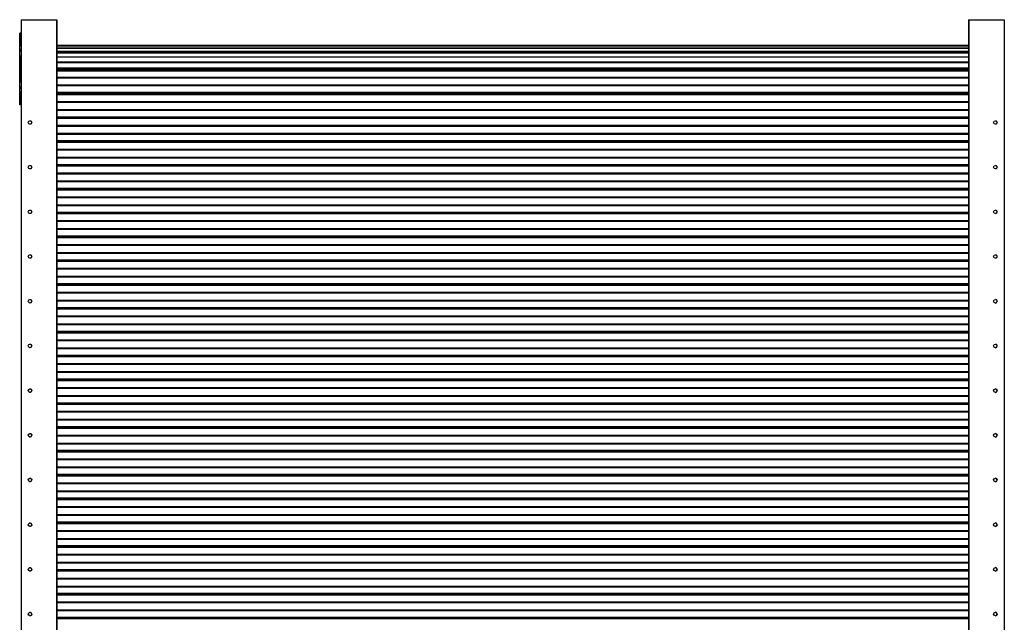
# Model space of a CAD drawing. Header units: millimetres. Extents: x 26 to 422, y 4 to 419.
# Tile 4 of 83: x 34 to 144, y 188 to 255. Entities that reach past the tile are written whole.
import ezdxf

# ---------------------------------------------------------------- set-up
doc = ezdxf.new("R2010")
doc.units = ezdxf.units.MM

msp = doc.modelspace()

# ---------------------------------------------------------------- linework, layer by layer
at = {"color": 7, "linetype": 'Continuous', "lineweight": 25}
for p, q in [((33.94, 255.4438), (33.94, 130.4438)), ((33.94, 255.4438), (37.915, 255.4438)), ((37.915, 255.4438), (37.915, 130.4438)), ((37.915, 255.4438), (37.94, 255.4438)), ((37.94, 255.4438), (37.94, 130.4438)), ((139.9254, 255.4438), (139.9254, 130.4438)), ((139.9254, 255.4438), (139.9505, 255.4438)), ((139.9505, 255.4438), (139.9505, 130.4438)), ((139.9505, 255.4438), (143.9255, 255.4438)), ((143.9255, 255.4438), (143.9255, 130.4438)), ((33.79, 245.9287), (33.79, 253.9287)), ((33.94, 253.9287), (33.79, 253.9287)), ((33.79, 253.9287), (33.79, 252.4287)), ((33.79, 247.4287), (33.79, 252.4287)), ((139.9254, 252.5502), (37.94, 252.5502)), ((139.9254, 252.4842), (37.94, 252.4842)), ((139.9254, 252.2382), (37.94, 252.2382)), ((33.79, 251.8662), (33.79, 252.1912)), ((33.79, 252.1912), (33.79, 251.8662)), ((33.79, 251.8662), (33.79, 252.1912)), ((33.79, 252.1912), (33.79, 251.8662)), ((33.79, 248.4287), (33.79, 251.4287)), ((33.79, 251.4287), (33.79, 248.4287)), ((37.94, 251.8059), (139.9254, 251.8059)), ((139.9254, 251.6913), (37.94, 251.6913)), ((139.9254, 251.2438), (37.94, 251.2438)), ((139.9254, 250.6416), (37.94, 250.6416)), ((37.94, 249.9617), (139.9254, 249.9617)), ((37.94, 249.7818), (139.9254, 249.7818)), ((139.9254, 249.7168), (37.94, 249.7168)), ((33.79, 247.6662), (33.79, 247.9912)), ((33.79, 247.9912), (33.79, 247.6662)), ((33.79, 247.6662), (33.79, 247.9912)), ((33.79, 247.9912), (33.79, 247.6662)), ((33.79, 247.4287), (33.79, 245.9287)), ((37.94, 247.2873), (139.9254, 247.2873)), ((33.94, 245.9287), (33.79, 245.9287)), ((37.94, 244.5487), (139.9254, 244.5487)), ((34.94, 244.1438), (34.99, 244.1375)), ((34.99, 243.7502), (34.94, 243.7438)), ((37.94, 241.8826), (139.9254, 241.8826)), ((34.94, 239.1438), (34.99, 239.1375)), ((37.94, 239.2168), (139.9254, 239.2168)), ((34.99, 238.7502), (34.94, 238.7438)), ((37.94, 236.551), (139.9254, 236.551)), ((34.94, 234.1438), (34.99, 234.1375)), ((34.99, 233.7502), (34.94, 233.7438)), ((37.94, 233.8851), (139.9254, 233.8851)), ((37.94, 231.2193), (139.9254, 231.2193)), ((34.94, 229.1438), (34.99, 229.1375)), ((34.99, 228.7502), (34.94, 228.7438)), ((37.94, 228.5535), (139.9254, 228.5535)), ((37.94, 225.8877), (139.9254, 225.8877)), ((34.94, 224.1438), (34.99, 224.1375)), ((34.99, 223.7502), (34.94, 223.7438)), ((37.94, 223.2219), (139.9254, 223.2219)), ((37.94, 220.5561), (139.9254, 220.5561)), ((34.94, 219.1438), (34.99, 219.1375)), ((34.99, 218.7502), (34.94, 218.7438)), ((37.94, 217.8903), (139.9254, 217.8903)), ((37.94, 215.2245), (139.9254, 215.2245)), ((34.94, 214.1438), (34.99, 214.1375)), ((34.99, 213.7502), (34.94, 213.7438)), ((37.94, 212.5587), (139.9254, 212.5587)), ((37.94, 209.8929), (139.9254, 209.8929)), ((34.94, 209.1438), (34.99, 209.1375)), ((34.99, 208.7502), (34.94, 208.7438)), ((37.94, 207.2271), (139.9254, 207.2271)), ((34.94, 204.1438), (34.99, 204.1375)), ((37.94, 204.5613), (139.9254, 204.5613)), ((34.99, 203.7502), (34.94, 203.7438)), ((37.94, 201.8955), (139.9254, 201.8955)), ((34.94, 199.1438), (34.99, 199.1375)), ((34.99, 198.7502), (34.94, 198.7438)), ((37.94, 199.2297), (139.9254, 199.2297)), ((37.94, 196.5639), (139.9254, 196.5639)), ((34.94, 194.1438), (34.99, 194.1375)), ((37.94, 193.8981), (139.9254, 193.8981)), ((34.99, 193.7502), (34.94, 193.7438)), ((37.94, 191.2323), (139.9254, 191.2323)), ((34.94, 189.1438), (34.99, 189.1375)), ((34.99, 188.7502), (34.94, 188.7438)), ((37.94, 188.5664), (139.9254, 188.5664))]:
    msp.add_line(p, q, dxfattribs=at)
at = {"color": 8, "linetype": 'Continuous', "lineweight": 25}
for p, q in [((37.94, 252.5023), (139.9254, 252.5023)), ((139.9254, 252.4834), (37.94, 252.4834)), ((37.94, 252.2769), (139.9254, 252.2769)), ((139.9254, 252.2396), (37.94, 252.2396)), ((139.9254, 252.2345), (37.94, 252.2345)), ((37.94, 251.9091), (139.9254, 251.9091)), ((139.9254, 251.8536), (37.94, 251.8536)), ((37.94, 251.8429), (139.9254, 251.8429)), ((37.94, 251.7952), (139.9254, 251.7952)), ((139.9254, 251.6866), (37.94, 251.6866)), ((37.94, 251.3022), (139.9254, 251.3022)), ((139.9254, 251.2583), (37.94, 251.2583)), ((139.9254, 251.2338), (37.94, 251.2338)), ((37.94, 250.7112), (139.9254, 250.7112)), ((139.9254, 250.6638), (37.94, 250.6638)), ((139.9254, 250.6245), (37.94, 250.6245)), ((37.94, 250.046), (139.9254, 250.046)), ((139.9254, 249.9865), (37.94, 249.9865)), ((37.94, 249.9783), (139.9254, 249.9783)), ((37.94, 249.7423), (139.9254, 249.7423)), ((139.9254, 249.6945), (37.94, 249.6945)), ((37.94, 249.0236), (139.9254, 249.0236)), ((139.9254, 248.9752), (37.94, 248.9752)), ((37.94, 248.9472), (139.9254, 248.9472)), ((139.9254, 248.9165), (37.94, 248.9165)), ((37.94, 248.1699), (139.9254, 248.1699)), ((139.9254, 248.1235), (37.94, 248.1235)), ((37.94, 248.0934), (139.9254, 248.0934)), ((139.9254, 248.0554), (37.94, 248.0554)), ((37.94, 247.3406), (139.9254, 247.3406)), ((139.9254, 247.2926), (37.94, 247.2926)), ((37.94, 247.2894), (139.9254, 247.2894)), ((37.94, 247.154), (139.9254, 247.154)), ((139.9254, 247.1043), (37.94, 247.1043)), ((37.94, 247.0784), (139.9254, 247.0784)), ((139.9254, 247.0431), (37.94, 247.0431)), ((37.94, 246.2924), (139.9254, 246.2924)), ((139.9254, 246.2478), (37.94, 246.2478)), ((37.94, 246.2177), (139.9254, 246.2177)), ((139.9254, 246.1767), (37.94, 246.1767)), ((37.94, 245.398), (139.9254, 245.398)), ((139.9254, 245.3584), (37.94, 245.3584)), ((37.94, 245.3282), (139.9254, 245.3282)), ((139.9254, 245.2824), (37.94, 245.2824)), ((37.94, 244.5834), (139.9254, 244.5834)), ((37.94, 244.488), (139.9254, 244.488)), ((139.9254, 244.4382), (37.94, 244.4382)), ((37.94, 244.4121), (139.9254, 244.4121)), ((139.9254, 244.3768), (37.94, 244.3768)), ((37.94, 243.6258), (139.9254, 243.6258)), ((139.9254, 243.5813), (37.94, 243.5813)), ((37.94, 243.5512), (139.9254, 243.5512)), ((139.9254, 243.5102), (37.94, 243.5102)), ((37.94, 242.7314), (139.9254, 242.7314)), ((139.9254, 242.6919), (37.94, 242.6919)), ((37.94, 242.6617), (139.9254, 242.6617)), ((139.9254, 242.6159), (37.94, 242.6159)), ((37.94, 241.9172), (139.9254, 241.9172)), ((37.94, 241.8222), (139.9254, 241.8222)), ((139.9254, 241.7724), (37.94, 241.7724)), ((37.94, 241.7463), (139.9254, 241.7463)), ((139.9254, 241.711), (37.94, 241.711)), ((37.94, 240.96), (139.9254, 240.96)), ((139.9254, 240.9155), (37.94, 240.9155)), ((37.94, 240.8854), (139.9254, 240.8854)), ((139.9254, 240.8444), (37.94, 240.8444)), ((37.94, 240.0656), (139.9254, 240.0656)), ((139.9254, 240.0261), (37.94, 240.0261)), ((37.94, 239.9959), (139.9254, 239.9959)), ((139.9254, 239.9501), (37.94, 239.9501)), ((37.94, 239.2514), (139.9254, 239.2514)), ((37.94, 239.1564), (139.9254, 239.1564)), ((139.9254, 239.1066), (37.94, 239.1066)), ((37.94, 239.0805), (139.9254, 239.0805)), ((139.9254, 239.0452), (37.94, 239.0452)), ((37.94, 238.2942), (139.9254, 238.2942)), ((139.9254, 238.2497), (37.94, 238.2497)), ((37.94, 238.2196), (139.9254, 238.2196)), ((139.9254, 238.1786), (37.94, 238.1786)), ((37.94, 237.3998), (139.9254, 237.3998)), ((139.9254, 237.3603), (37.94, 237.3603)), ((37.94, 237.3301), (139.9254, 237.3301)), ((139.9254, 237.2843), (37.94, 237.2843)), ((37.94, 236.5856), (139.9254, 236.5856)), ((37.94, 236.4906), (139.9254, 236.4906)), ((139.9254, 236.4408), (37.94, 236.4408)), ((37.94, 236.4147), (139.9254, 236.4147)), ((139.9254, 236.3794), (37.94, 236.3794)), ((37.94, 235.6284), (139.9254, 235.6284)), ((139.9254, 235.5839), (37.94, 235.5839)), ((37.94, 235.5538), (139.9254, 235.5538)), ((139.9254, 235.5127), (37.94, 235.5127)), ((37.94, 234.734), (139.9254, 234.734)), ((139.9254, 234.6945), (37.94, 234.6945)), ((37.94, 234.6643), (139.9254, 234.6643)), ((139.9254, 234.6185), (37.94, 234.6185)), ((37.94, 233.9198), (139.9254, 233.9198)), ((37.94, 233.8248), (139.9254, 233.8248)), ((139.9254, 233.775), (37.94, 233.775)), ((37.94, 233.7489), (139.9254, 233.7489)), ((139.9254, 233.7136), (37.94, 233.7136)), ((37.94, 232.9626), (139.9254, 232.9626)), ((139.9254, 232.9181), (37.94, 232.9181)), ((37.94, 232.888), (139.9254, 232.888)), ((139.9254, 232.8469), (37.94, 232.8469)), ((37.94, 232.0682), (139.9254, 232.0682)), ((139.9254, 232.0287), (37.94, 232.0287)), ((37.94, 231.9985), (139.9254, 231.9985)), ((139.9254, 231.9527), (37.94, 231.9527)), ((37.94, 231.254), (139.9254, 231.254)), ((37.94, 231.159), (139.9254, 231.159)), ((139.9254, 231.1092), (37.94, 231.1092)), ((37.94, 231.0831), (139.9254, 231.0831)), ((139.9254, 231.0478), (37.94, 231.0478)), ((37.94, 230.2968), (139.9254, 230.2968)), ((139.9254, 230.2523), (37.94, 230.2523)), ((37.94, 230.2222), (139.9254, 230.2222)), ((139.9254, 230.1811), (37.94, 230.1811)), ((37.94, 229.4024), (139.9254, 229.4024)), ((139.9254, 229.3629), (37.94, 229.3629)), ((37.94, 229.3327), (139.9254, 229.3327)), ((139.9254, 229.2869), (37.94, 229.2869)), ((37.94, 228.5881), (139.9254, 228.5881)), ((37.94, 228.4932), (139.9254, 228.4932)), ((139.9254, 228.4434), (37.94, 228.4434)), ((37.94, 228.4173), (139.9254, 228.4173)), ((139.9254, 228.382), (37.94, 228.382)), ((37.94, 227.631), (139.9254, 227.631)), ((139.9254, 227.5865), (37.94, 227.5865)), ((37.94, 227.5564), (139.9254, 227.5564)), ((139.9254, 227.5153), (37.94, 227.5153)), ((37.94, 226.7366), (139.9254, 226.7366)), ((139.9254, 226.6971), (37.94, 226.6971)), ((37.94, 226.6669), (139.9254, 226.6669)), ((139.9254, 226.6211), (37.94, 226.6211)), ((37.94, 225.9223), (139.9254, 225.9223)), ((37.94, 225.8273), (139.9254, 225.8273)), ((139.9254, 225.7776), (37.94, 225.7776)), ((37.94, 225.7515), (139.9254, 225.7515)), ((139.9254, 225.7162), (37.94, 225.7162)), ((37.94, 224.9652), (139.9254, 224.9652)), ((139.9254, 224.9207), (37.94, 224.9207)), ((37.94, 224.8906), (139.9254, 224.8906)), ((139.9254, 224.8495), (37.94, 224.8495)), ((37.94, 224.0708), (139.9254, 224.0708)), ((139.9254, 224.0313), (37.94, 224.0313)), ((37.94, 224.0011), (139.9254, 224.0011)), ((139.9254, 223.9553), (37.94, 223.9553)), ((37.94, 223.2565), (139.9254, 223.2565)), ((37.94, 223.1615), (139.9254, 223.1615)), ((139.9254, 223.1118), (37.94, 223.1118)), ((37.94, 223.0857), (139.9254, 223.0857)), ((139.9254, 223.0504), (37.94, 223.0504)), ((37.94, 222.2994), (139.9254, 222.2994)), ((139.9254, 222.2549), (37.94, 222.2549)), ((37.94, 222.2248), (139.9254, 222.2248)), ((139.9254, 222.1837), (37.94, 222.1837)), ((37.94, 221.405), (139.9254, 221.405)), ((139.9254, 221.3655), (37.94, 221.3655)), ((37.94, 221.3352), (139.9254, 221.3352)), ((139.9254, 221.2895), (37.94, 221.2895)), ((37.94, 220.5907), (139.9254, 220.5907)), ((37.94, 220.4957), (139.9254, 220.4957)), ((139.9254, 220.446), (37.94, 220.446)), ((37.94, 220.4199), (139.9254, 220.4199)), ((139.9254, 220.3845), (37.94, 220.3845)), ((37.94, 219.6336), (139.9254, 219.6336)), ((139.9254, 219.5891), (37.94, 219.5891)), ((37.94, 219.559), (139.9254, 219.559)), ((139.9254, 219.5179), (37.94, 219.5179)), ((37.94, 218.7392), (139.9254, 218.7392)), ((139.9254, 218.6997), (37.94, 218.6997)), ((37.94, 218.6694), (139.9254, 218.6694)), ((139.9254, 218.6237), (37.94, 218.6237)), ((37.94, 217.9249), (139.9254, 217.9249)), ((37.94, 217.8299), (139.9254, 217.8299)), ((139.9254, 217.7801), (37.94, 217.7801)), ((37.94, 217.754), (139.9254, 217.754)), ((139.9254, 217.7187), (37.94, 217.7187)), ((37.94, 216.9678), (139.9254, 216.9678)), ((139.9254, 216.9233), (37.94, 216.9233)), ((37.94, 216.8932), (139.9254, 216.8932)), ((139.9254, 216.8521), (37.94, 216.8521)), ((37.94, 216.0734), (139.9254, 216.0734)), ((139.9254, 216.0339), (37.94, 216.0339)), ((37.94, 216.0036), (139.9254, 216.0036)), ((139.9254, 215.9579), (37.94, 215.9579)), ((37.94, 215.2591), (139.9254, 215.2591)), ((37.94, 215.1641), (139.9254, 215.1641)), ((139.9254, 215.1143), (37.94, 215.1143)), ((37.94, 215.0882), (139.9254, 215.0882)), ((139.9254, 215.0529), (37.94, 215.0529)), ((37.94, 214.3019), (139.9254, 214.3019)), ((139.9254, 214.2575), (37.94, 214.2575)), ((37.94, 214.2274), (139.9254, 214.2274)), ((139.9254, 214.1863), (37.94, 214.1863)), ((37.94, 213.4076), (139.9254, 213.4076)), ((139.9254, 213.3681), (37.94, 213.3681)), ((37.94, 213.3378), (139.9254, 213.3378)), ((139.9254, 213.2921), (37.94, 213.2921)), ((37.94, 212.5933), (139.9254, 212.5933)), ((37.94, 212.4983), (139.9254, 212.4983)), ((139.9254, 212.4485), (37.94, 212.4485)), ((37.94, 212.4224), (139.9254, 212.4224)), ((139.9254, 212.3871), (37.94, 212.3871)), ((37.94, 211.6361), (139.9254, 211.6361)), ((139.9254, 211.5916), (37.94, 211.5916)), ((37.94, 211.5615), (139.9254, 211.5615)), ((139.9254, 211.5205), (37.94, 211.5205)), ((37.94, 210.7418), (139.9254, 210.7418)), ((139.9254, 210.7023), (37.94, 210.7023)), ((37.94, 210.672), (139.9254, 210.672)), ((139.9254, 210.6263), (37.94, 210.6263)), ((37.94, 209.9275), (139.9254, 209.9275)), ((37.94, 209.8325), (139.9254, 209.8325)), ((139.9254, 209.7827), (37.94, 209.7827)), ((37.94, 209.7566), (139.9254, 209.7566)), ((139.9254, 209.7213), (37.94, 209.7213)), ((37.94, 208.9703), (139.9254, 208.9703)), ((139.9254, 208.9258), (37.94, 208.9258)), ((37.94, 208.8957), (139.9254, 208.8957)), ((139.9254, 208.8547), (37.94, 208.8547)), ((37.94, 208.0759), (139.9254, 208.0759)), ((139.9254, 208.0364), (37.94, 208.0364)), ((37.94, 208.0062), (139.9254, 208.0062)), ((139.9254, 207.9605), (37.94, 207.9605)), ((37.94, 207.2617), (139.9254, 207.2617)), ((37.94, 207.1667), (139.9254, 207.1667)), ((139.9254, 207.1169), (37.94, 207.1169)), ((37.94, 207.0908), (139.9254, 207.0908)), ((139.9254, 207.0555), (37.94, 207.0555)), ((37.94, 206.3045), (139.9254, 206.3045)), ((139.9254, 206.26), (37.94, 206.26)), ((37.94, 206.2299), (139.9254, 206.2299)), ((139.9254, 206.1889), (37.94, 206.1889)), ((37.94, 205.4101), (139.9254, 205.4101)), ((139.9254, 205.3706), (37.94, 205.3706)), ((37.94, 205.3404), (139.9254, 205.3404)), ((139.9254, 205.2946), (37.94, 205.2946)), ((37.94, 204.5959), (139.9254, 204.5959)), ((37.94, 204.5009), (139.9254, 204.5009)), ((139.9254, 204.4511), (37.94, 204.4511)), ((37.94, 204.425), (139.9254, 204.425)), ((139.9254, 204.3897), (37.94, 204.3897)), ((37.94, 203.6387), (139.9254, 203.6387)), ((139.9254, 203.5942), (37.94, 203.5942)), ((37.94, 203.5641), (139.9254, 203.5641)), ((139.9254, 203.5231), (37.94, 203.5231)), ((37.94, 202.7443), (139.9254, 202.7443)), ((139.9254, 202.7048), (37.94, 202.7048)), ((37.94, 202.6746), (139.9254, 202.6746)), ((139.9254, 202.6288), (37.94, 202.6288)), ((37.94, 201.9301), (139.9254, 201.9301)), ((37.94, 201.8351), (139.9254, 201.8351)), ((139.9254, 201.7853), (37.94, 201.7853)), ((37.94, 201.7592), (139.9254, 201.7592)), ((139.9254, 201.7239), (37.94, 201.7239)), ((37.94, 200.9729), (139.9254, 200.9729)), ((139.9254, 200.9284), (37.94, 200.9284)), ((37.94, 200.8983), (139.9254, 200.8983)), ((139.9254, 200.8573), (37.94, 200.8573)), ((37.94, 200.0785), (139.9254, 200.0785)), ((139.9254, 200.039), (37.94, 200.039)), ((37.94, 200.0088), (139.9254, 200.0088)), ((139.9254, 199.963), (37.94, 199.963)), ((37.94, 199.2643), (139.9254, 199.2643)), ((37.94, 199.1693), (139.9254, 199.1693)), ((139.9254, 199.1195), (37.94, 199.1195)), ((37.94, 199.0934), (139.9254, 199.0934)), ((139.9254, 199.0581), (37.94, 199.0581)), ((37.94, 198.3071), (139.9254, 198.3071)), ((139.9254, 198.2626), (37.94, 198.2626)), ((37.94, 198.2325), (139.9254, 198.2325)), ((139.9254, 198.1915), (37.94, 198.1915)), ((37.94, 197.4127), (139.9254, 197.4127)), ((139.9254, 197.3732), (37.94, 197.3732)), ((37.94, 197.343), (139.9254, 197.343)), ((139.9254, 197.2972), (37.94, 197.2972)), ((37.94, 196.5985), (139.9254, 196.5985)), ((37.94, 196.5035), (139.9254, 196.5035)), ((139.9254, 196.4537), (37.94, 196.4537)), ((37.94, 196.4276), (139.9254, 196.4276)), ((139.9254, 196.3923), (37.94, 196.3923)), ((37.94, 195.6413), (139.9254, 195.6413)), ((139.9254, 195.5968), (37.94, 195.5968)), ((37.94, 195.5667), (139.9254, 195.5667)), ((139.9254, 195.5256), (37.94, 195.5256)), ((37.94, 194.7469), (139.9254, 194.7469)), ((139.9254, 194.7074), (37.94, 194.7074)), ((37.94, 194.6772), (139.9254, 194.6772)), ((139.9254, 194.6314), (37.94, 194.6314)), ((37.94, 193.9327), (139.9254, 193.9327)), ((37.94, 193.8377), (139.9254, 193.8377)), ((139.9254, 193.7879), (37.94, 193.7879)), ((37.94, 193.7618), (139.9254, 193.7618)), ((139.9254, 193.7265), (37.94, 193.7265)), ((37.94, 192.9755), (139.9254, 192.9755)), ((139.9254, 192.931), (37.94, 192.931)), ((37.94, 192.9009), (139.9254, 192.9009)), ((139.9254, 192.8598), (37.94, 192.8598)), ((37.94, 192.0811), (139.9254, 192.0811)), ((139.9254, 192.0416), (37.94, 192.0416)), ((37.94, 192.0114), (139.9254, 192.0114)), ((139.9254, 191.9656), (37.94, 191.9656)), ((37.94, 191.2669), (139.9254, 191.2669)), ((37.94, 191.1719), (139.9254, 191.1719)), ((139.9254, 191.1221), (37.94, 191.1221)), ((37.94, 191.096), (139.9254, 191.096)), ((139.9254, 191.0607), (37.94, 191.0607)), ((37.94, 190.3097), (139.9254, 190.3097)), ((139.9254, 190.2652), (37.94, 190.2652)), ((37.94, 190.2351), (139.9254, 190.2351)), ((139.9254, 190.194), (37.94, 190.194)), ((37.94, 189.4153), (139.9254, 189.4153)), ((139.9254, 189.3758), (37.94, 189.3758)), ((37.94, 189.3456), (139.9254, 189.3456)), ((139.9254, 189.2998), (37.94, 189.2998)), ((37.94, 188.601), (139.9254, 188.601)), ((37.94, 188.5061), (139.9254, 188.5061)), ((139.9254, 188.4563), (37.94, 188.4563)), ((37.94, 188.4302), (139.9254, 188.4302)), ((139.9254, 188.3949), (37.94, 188.3949))]:
    msp.add_line(p, q, dxfattribs=at)
at = {"color": 7, "linetype": 'Continuous', "lineweight": 25}
for centre in [(34.94, 243.9438), (142.9255, 243.9438), (34.94, 238.9438), (142.9255, 238.9438), (34.94, 233.9438), (142.9255, 233.9438), (34.94, 228.9438), (142.9255, 228.9438), (34.94, 223.9438), (142.9255, 223.9438), (34.94, 218.9438), (142.9255, 218.9438), (34.94, 213.9438), (142.9255, 213.9438), (34.94, 208.9438), (142.9255, 208.9438), (34.94, 203.9438), (142.9255, 203.9438), (34.94, 198.9438), (142.9255, 198.9438), (34.94, 193.9438), (142.9255, 193.9438), (34.94, 188.9438), (142.9255, 188.9438)]:
    msp.add_circle(centre, 0.2, dxfattribs=at)
for centre, start, end in [((34.94, 243.9438), 300, 60), ((142.9255, 243.9438), 270.000001, 90.000001), ((34.94, 238.9438), 300, 60), ((142.9255, 238.9438), 270.000001, 90.000001), ((34.94, 233.9438), 300, 60), ((142.9255, 233.9438), 270.000001, 90.000001), ((34.94, 228.9438), 300, 60), ((142.9255, 228.9438), 270.000001, 90.000001), ((34.94, 223.9438), 300, 60), ((142.9255, 223.9438), 270.000001, 90.000001), ((34.94, 218.9438), 300, 60), ((142.9255, 218.9438), 270.000001, 90.000001), ((34.94, 213.9438), 300, 60), ((142.9255, 213.9438), 270.000001, 90.000001), ((34.94, 208.9438), 300, 60), ((142.9255, 208.9438), 270.000001, 90.000001), ((34.94, 203.9438), 300, 60), ((142.9255, 203.9438), 270.000001, 90.000001), ((34.94, 198.9438), 300, 60), ((142.9255, 198.9438), 270.000001, 90.000001), ((34.94, 193.9438), 300, 60), ((142.9255, 193.9438), 270.000001, 90.000001), ((34.94, 188.9438), 300, 60), ((142.9255, 188.9438), 270.000001, 90.000001)]:
    msp.add_arc(centre, 0.2, start, end, dxfattribs=at)
for points, knots in [([(34.99, 244.1375), (34.9903, 244.1374), (34.9908, 244.1373), (34.9949, 244.1362), (35.0008, 244.1344), (35.0084, 244.1318), (35.0168, 244.1285), (35.0254, 244.1248), (35.033, 244.1209), (35.0382, 244.118), (35.0399, 244.1171), (35.04, 244.117), (35.04, 244.117)], [0, 0, 0, 0, 0.100351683, 0.200617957, 0.301706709, 0.405972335, 0.515228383, 0.631644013, 0.753506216, 0.872457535, 0.978527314, 1, 1, 1, 1]), ([(35.04, 243.7706), (35.0399, 243.7705), (35.0395, 243.7704), (35.0369, 243.7688), (35.0321, 243.7662), (35.0252, 243.7628), (35.0166, 243.759), (35.0074, 243.7555), (34.9992, 243.7527), (34.9933, 243.751), (34.9904, 243.7503), (34.9901, 243.7502), (34.99, 243.7502)], [0, 0, 0, 0, 0.07178614, 0.16157749, 0.25814359, 0.3664027, 0.48525142, 0.60708962, 0.72337304, 0.83201149, 0.93523782, 1, 1, 1, 1]), ([(34.99, 239.1375), (34.9903, 239.1374), (34.9908, 239.1373), (34.9949, 239.1362), (35.0008, 239.1344), (35.0084, 239.1318), (35.0169, 239.1285), (35.0254, 239.1247), (35.033, 239.121), (35.0382, 239.1181), (35.0399, 239.1171), (35.04, 239.117), (35.04, 239.117)], [0, 0, 0, 0, 0.100343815, 0.200608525, 0.301695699, 0.405959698, 0.515214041, 0.631685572, 0.753490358, 0.872439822, 0.978527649, 1, 1, 1, 1]), ([(35.04, 238.7706), (35.0399, 238.7705), (35.0395, 238.7703), (35.0369, 238.7688), (35.0321, 238.7662), (35.0252, 238.7628), (35.0166, 238.759), (35.0074, 238.7554), (34.9992, 238.7527), (34.9933, 238.7511), (34.9904, 238.7503), (34.9901, 238.7502), (34.99, 238.7502)], [0, 0, 0, 0, 0.07178615, 0.16154782, 0.25816016, 0.3663636, 0.48521233, 0.60710283, 0.72338626, 0.83199684, 0.93523781, 1, 1, 1, 1]), ([(34.99, 234.1375), (34.9903, 234.1374), (34.9908, 234.1373), (34.9949, 234.1362), (35.0008, 234.1344), (35.0084, 234.1318), (35.0168, 234.1285), (35.0254, 234.1247), (35.033, 234.121), (35.0382, 234.1181), (35.0399, 234.1171), (35.04, 234.117), (35.04, 234.117)], [0, 0, 0, 0, 0.10035528, 0.20062514, 0.30171751, 0.40598687, 0.51524683, 0.63166663, 0.75347768, 0.87243326, 0.97852655, 1, 1, 1, 1]), ([(35.04, 233.7706), (35.0399, 233.7705), (35.0395, 233.7704), (35.0369, 233.7688), (35.0321, 233.7662), (35.0252, 233.7628), (35.0166, 233.759), (35.0074, 233.7554), (34.9992, 233.7527), (34.9933, 233.751), (34.9904, 233.7503), (34.9901, 233.7502), (34.99, 233.7502)], [0, 0, 0, 0, 0.07178653, 0.16157838, 0.25814501, 0.36640471, 0.48519632, 0.60708747, 0.72337152, 0.83201057, 0.93523747, 1, 1, 1, 1]), ([(34.99, 229.1375), (34.9903, 229.1374), (34.9908, 229.1373), (34.9949, 229.1362), (35.0008, 229.1344), (35.0084, 229.1318), (35.0169, 229.1285), (35.0254, 229.1247), (35.033, 229.121), (35.0382, 229.1181), (35.0399, 229.1171), (35.04, 229.117), (35.04, 229.117)], [0, 0, 0, 0, 0.10034959, 0.20062638, 0.30171622, 0.4059613, 0.51521853, 0.63166426, 0.75347226, 0.87244633, 0.97852708, 1, 1, 1, 1]), ([(35.04, 228.7706), (35.0399, 228.7705), (35.0395, 228.7704), (35.0369, 228.7688), (35.0321, 228.7662), (35.0252, 228.7628), (35.0166, 228.759), (35.0074, 228.7554), (34.9992, 228.7527), (34.9933, 228.751), (34.9904, 228.7503), (34.9901, 228.7502), (34.99, 228.7502)], [0, 0, 0, 0, 0.07178568, 0.16156157, 0.25815014, 0.36638068, 0.48522863, 0.60709216, 0.72337483, 0.83201258, 0.93523824, 1, 1, 1, 1]), ([(34.99, 224.1375), (34.9903, 224.1374), (34.9908, 224.1373), (34.9949, 224.1362), (35.0008, 224.1344), (35.0084, 224.1318), (35.0169, 224.1285), (35.0254, 224.1247), (35.033, 224.121), (35.0382, 224.1181), (35.0399, 224.1171), (35.04, 224.117), (35.04, 224.117)], [0, 0, 0, 0, 0.10034952, 0.20061682, 0.30170659, 0.40597328, 0.51523043, 0.63167609, 0.75348401, 0.87243654, 0.9785271, 1, 1, 1, 1]), ([(35.04, 223.7706), (35.0399, 223.7705), (35.0395, 223.7704), (35.0369, 223.7688), (35.0321, 223.7662), (35.0252, 223.7628), (35.0166, 223.759), (35.0074, 223.7554), (34.9992, 223.7527), (34.9933, 223.751), (34.9904, 223.7503), (34.9901, 223.7502), (34.99, 223.7502)], [0, 0, 0, 0, 0.07178581, 0.16156188, 0.25812754, 0.36638616, 0.48523433, 0.6070981, 0.72338098, 0.83200497, 0.93523812, 1, 1, 1, 1]), ([(34.99, 219.1375), (34.9903, 219.1374), (34.9908, 219.1373), (34.9949, 219.1362), (35.0008, 219.1344), (35.0084, 219.1318), (35.0169, 219.1285), (35.0254, 219.1247), (35.033, 219.121), (35.0382, 219.1181), (35.0399, 219.1171), (35.04, 219.117), (35.04, 219.117)], [0, 0, 0, 0, 0.10034552, 0.20062138, 0.30171027, 0.40597605, 0.51520578, 0.6316793, 0.75348616, 0.87243765, 0.97852728, 1, 1, 1, 1]), ([(35.04, 218.7706), (35.0399, 218.7705), (35.0395, 218.7704), (35.0369, 218.7688), (35.0321, 218.7662), (35.0252, 218.7628), (35.0166, 218.759), (35.0074, 218.7554), (34.9992, 218.7527), (34.9933, 218.751), (34.9904, 218.7503), (34.9901, 218.7502), (34.99, 218.7502)], [0, 0, 0, 0, 0.07178089, 0.16157179, 0.2581374, 0.36639596, 0.48521517, 0.60710503, 0.72336716, 0.83200506, 0.93523815, 1, 1, 1, 1]), ([(34.99, 214.1375), (34.9903, 214.1374), (34.9908, 214.1373), (34.9949, 214.1362), (35.0008, 214.1344), (35.0084, 214.1318), (35.0169, 214.1285), (35.0254, 214.1247), (35.033, 214.121), (35.0382, 214.1181), (35.0399, 214.1171), (35.04, 214.117), (35.04, 214.117)], [0, 0, 0, 0, 0.10034552, 0.20062138, 0.30171027, 0.40597605, 0.51520578, 0.6316793, 0.75348616, 0.87243765, 0.97852728, 1, 1, 1, 1]), ([(35.04, 213.7706), (35.0399, 213.7705), (35.0395, 213.7704), (35.0369, 213.7688), (35.0321, 213.7662), (35.0252, 213.7628), (35.0166, 213.759), (35.0074, 213.7554), (34.9992, 213.7527), (34.9933, 213.751), (34.9904, 213.7503), (34.9901, 213.7502), (34.99, 213.7502)], [0, 0, 0, 0, 0.071781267, 0.161572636, 0.258138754, 0.366397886, 0.485217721, 0.607108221, 0.723370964, 0.832009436, 0.935235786, 1, 1, 1, 1]), ([(34.99, 209.1375), (34.9903, 209.1374), (34.9908, 209.1373), (34.9949, 209.1362), (35.0008, 209.1344), (35.0084, 209.1318), (35.0169, 209.1285), (35.0254, 209.1247), (35.033, 209.1209), (35.0382, 209.1181), (35.0399, 209.1171), (35.04, 209.117), (35.04, 209.117)], [0, 0, 0, 0, 0.10034578, 0.20062188, 0.30171103, 0.40597707, 0.51520708, 0.63165201, 0.75348691, 0.8724387, 0.9785286, 1, 1, 1, 1]), ([(35.04, 208.7706), (35.0399, 208.7705), (35.0395, 208.7704), (35.0369, 208.7688), (35.0321, 208.7662), (35.0252, 208.7628), (35.0166, 208.759), (35.0074, 208.7554), (34.9992, 208.7527), (34.9933, 208.751), (34.9904, 208.7503), (34.9901, 208.7502), (34.99, 208.7502)], [0, 0, 0, 0, 0.07178568, 0.16156157, 0.25815014, 0.36638068, 0.48522863, 0.60709216, 0.72337483, 0.83201258, 0.93523824, 1, 1, 1, 1]), ([(34.99, 204.1375), (34.9903, 204.1374), (34.9908, 204.1373), (34.9949, 204.1362), (35.0008, 204.1344), (35.0084, 204.1318), (35.0169, 204.1285), (35.0254, 204.1247), (35.033, 204.121), (35.0382, 204.1181), (35.0399, 204.1171), (35.04, 204.117), (35.04, 204.117)], [0, 0, 0, 0, 0.10034959, 0.20062638, 0.30171622, 0.4059613, 0.51521853, 0.63166426, 0.75347226, 0.87244633, 0.97852708, 1, 1, 1, 1]), ([(35.04, 203.7706), (35.0399, 203.7705), (35.0395, 203.7704), (35.0369, 203.7688), (35.0321, 203.7662), (35.0252, 203.7628), (35.0166, 203.759), (35.0074, 203.7554), (34.9992, 203.7527), (34.9933, 203.751), (34.9904, 203.7503), (34.9901, 203.7502), (34.99, 203.7502)], [0, 0, 0, 0, 0.07178568, 0.16156157, 0.25815014, 0.36638068, 0.48522863, 0.60709216, 0.72337483, 0.83201258, 0.93523824, 1, 1, 1, 1]), ([(34.99, 199.1375), (34.9903, 199.1374), (34.9908, 199.1373), (34.9949, 199.1362), (35.0008, 199.1344), (35.0084, 199.1318), (35.0169, 199.1285), (35.0254, 199.1247), (35.033, 199.121), (35.0382, 199.1181), (35.0399, 199.1171), (35.04, 199.117), (35.04, 199.117)], [0, 0, 0, 0, 0.10034952, 0.20061682, 0.30170659, 0.40597328, 0.51523043, 0.63167609, 0.75348401, 0.87243654, 0.9785271, 1, 1, 1, 1]), ([(35.04, 198.7706), (35.0399, 198.7705), (35.0395, 198.7704), (35.0369, 198.7688), (35.0321, 198.7662), (35.0252, 198.7628), (35.0166, 198.759), (35.0074, 198.7554), (34.9992, 198.7527), (34.9933, 198.751), (34.9904, 198.7503), (34.9901, 198.7502), (34.99, 198.7502)], [0, 0, 0, 0, 0.07178581, 0.16156188, 0.25812754, 0.36638616, 0.48523433, 0.6070981, 0.72338098, 0.83200497, 0.93523812, 1, 1, 1, 1]), ([(34.99, 194.1375), (34.9903, 194.1374), (34.9908, 194.1373), (34.9949, 194.1362), (35.0008, 194.1344), (35.0084, 194.1318), (35.0169, 194.1285), (35.0254, 194.1247), (35.033, 194.121), (35.0382, 194.1181), (35.0399, 194.1171), (35.04, 194.117), (35.04, 194.117)], [0, 0, 0, 0, 0.10034552, 0.20062138, 0.30171027, 0.40597605, 0.51520578, 0.6316793, 0.75348616, 0.87243765, 0.97852728, 1, 1, 1, 1]), ([(35.04, 193.7706), (35.0399, 193.7705), (35.0395, 193.7704), (35.0369, 193.7688), (35.0321, 193.7662), (35.0252, 193.7628), (35.0166, 193.759), (35.0074, 193.7554), (34.9992, 193.7527), (34.9933, 193.751), (34.9904, 193.7503), (34.9901, 193.7502), (34.99, 193.7502)], [0, 0, 0, 0, 0.07178089, 0.16157179, 0.2581374, 0.36639596, 0.48521517, 0.60710503, 0.72336716, 0.83200506, 0.93523815, 1, 1, 1, 1]), ([(34.99, 189.1375), (34.9903, 189.1374), (34.9908, 189.1373), (34.9949, 189.1362), (35.0008, 189.1344), (35.0084, 189.1318), (35.0169, 189.1285), (35.0254, 189.1247), (35.033, 189.121), (35.0382, 189.1181), (35.0399, 189.1171), (35.04, 189.117), (35.04, 189.117)], [0, 0, 0, 0, 0.10034552, 0.20062138, 0.30171027, 0.40597605, 0.51520578, 0.6316793, 0.75348616, 0.87243765, 0.97852728, 1, 1, 1, 1]), ([(35.04, 188.7706), (35.0399, 188.7705), (35.0395, 188.7704), (35.0369, 188.7688), (35.0321, 188.7662), (35.0252, 188.7628), (35.0166, 188.759), (35.0074, 188.7554), (34.9992, 188.7527), (34.9933, 188.751), (34.9904, 188.7503), (34.9901, 188.7502), (34.99, 188.7502)], [0, 0, 0, 0, 0.071781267, 0.161572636, 0.258138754, 0.366397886, 0.485217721, 0.607108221, 0.723370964, 0.832009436, 0.935235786, 1, 1, 1, 1])]:
    msp.add_open_spline(points, degree=3, knots=knots, dxfattribs=at)

doc.saveas('drawing.dxf')
